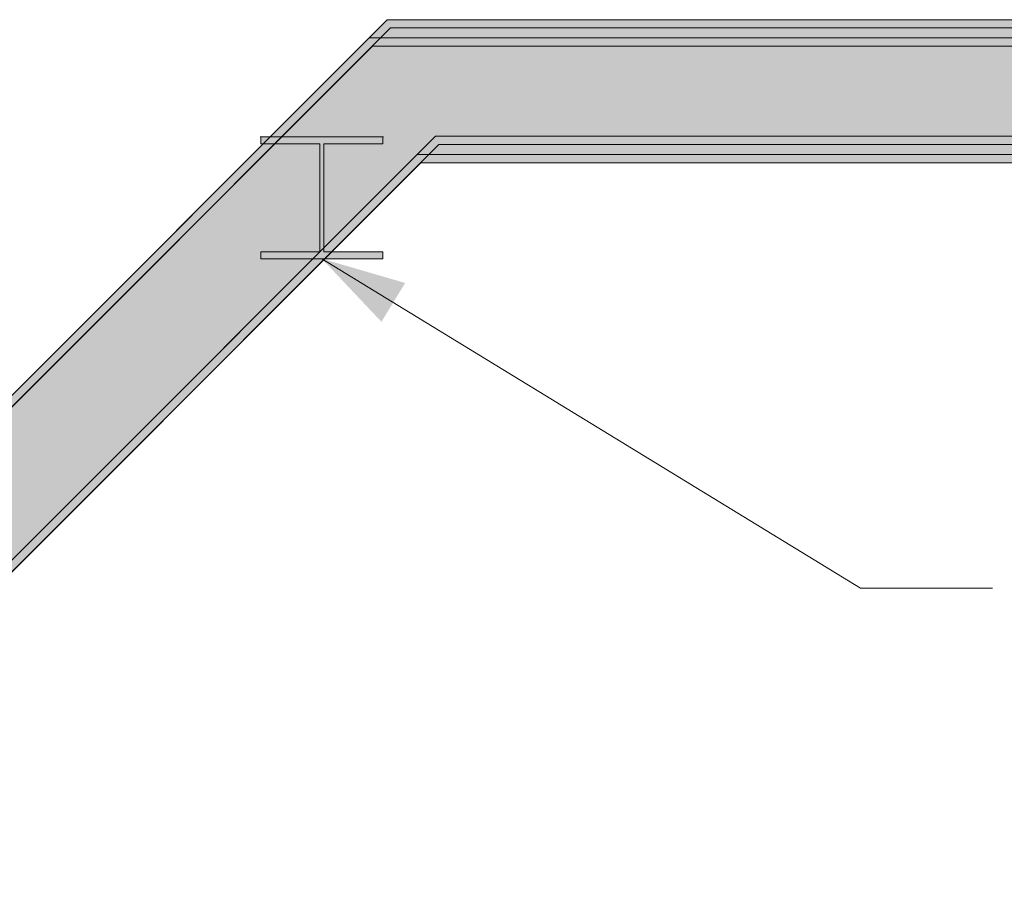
# Model space of a CAD drawing. Header units: millimetres. Extents: x -2200 to 20713, y -2973 to 10107.
# Tile 9 of 33: x 2453 to 4509, y 7696 to 9490. Entities that reach past the tile are written whole.
import ezdxf

# ---------------------------------------------------------------- set-up
doc = ezdxf.new("R2010")
doc.units = ezdxf.units.MM
for name, color, linetype in [('FILL-INK', 7, 'Continuous'), ('FILL-STEEL', 7, 'Continuous'), ('FILL-WHITE', 7, 'Continuous'), ('LINE-CORE', 7, 'Continuous'), ('LINE-INK', 7, 'Continuous')]:
    doc.layers.add(name, color=color, linetype=linetype)

msp = doc.modelspace()

# ---------------------------------------------------------------- hatches: boundary and pattern name
at = {"layer": 'FILL-INK', "true_color": 0x1a1a1f}
h = msp.add_hatch(color=250, dxfattribs=at)
h.dxf.hatch_style = 1
h.paths.add_polyline_path([(3084, 8991.4), (3258.1, 8940.7), (3208.6, 8859.6)])
at = {"layer": 'FILL-STEEL', "true_color": 0x0d2973}
h = msp.add_hatch(color=166, dxfattribs=at)
h.dxf.hatch_style = 1
h.paths.add_polyline_path([(2956.7, 8991.4), (2956.7, 8994.1), (2956.7, 9005.6), (3056.4, 9005.6), (3079.7, 9005.6), (3079.7, 9048.3), (3079.7, 9231.3), (2980, 9231.3), (2956.7, 9231.3), (2956.7, 9234), (2956.7, 9245.5), (3163.2, 9245.5), (3211.3, 9245.5), (3211.3, 9242.8), (3211.3, 9231.3), (3111.6, 9231.3), (3088.3, 9231.3), (3088.3, 9188.6), (3088.3, 9005.6), (3188, 9005.6), (3211.3, 9005.6), (3211.3, 9002.9), (3211.3, 8991.4), (3004.8, 8991.4)])
at = {"layer": 'FILL-WHITE', "true_color": 0xffffff}
h = msp.add_hatch(color=7, dxfattribs=at)
h.dxf.hatch_style = 1
h.paths.add_polyline_path([(3220.7, 9490), (6367.5, 9490), (6367.5, 9490), (6367.5, 9490), (6367.5, 9490), (6367.5, 9472.7), (3227.8, 9472.7), (-34.6, 6210.3), (-34.6, 6234.7)])
h = msp.add_hatch(color=7, dxfattribs=at)
h.dxf.hatch_style = 1
h.paths.add_polyline_path([(3220.7, 9490), (3220.5, 9490), (3220.7, 9490), (3220.7, 9490), (6367.5, 9490), (6367.5, 9472.7), (3227.8, 9472.7), (-34.6, 6210.3), (-34.6, 6234.7)])
h = msp.add_hatch(color=7, dxfattribs=at)
h.dxf.hatch_style = 1
h.paths.add_polyline_path([(3220.7, 9490), (7020, 9490), (7020, 9490), (7020, 9472.7), (3227.8, 9472.7), (-34.6, 6210.3), (-34.6, 6234.7)])
h = msp.add_hatch(color=7, dxfattribs=at)
h.dxf.hatch_style = 1
h.paths.add_polyline_path([(3220.7, 9490), (3220.5, 9490), (3220.7, 9490), (3220.7, 9490), (7020, 9490), (7020, 9472.7), (3227.8, 9472.7), (-34.6, 6210.3), (-34.6, 6234.7)])
h = msp.add_hatch(color=7, dxfattribs=at)
h.dxf.hatch_style = 1
h.paths.add_polyline_path([(3227.8, 9472.7), (6367.5, 9472.7), (6367.5, 9247), (3321.3, 9247), (51.3, 5976.9), (-34.6, 6062.8), (-34.6, 6210.3)])
h = msp.add_hatch(color=7, dxfattribs=at)
h.dxf.hatch_style = 1
h.paths.add_polyline_path([(3227.8, 9472.7), (6367.5, 9472.7), (6367.5, 9247), (3321.3, 9247), (51.3, 5976.9), (-34.6, 6062.8), (-34.6, 6210.3)])
h = msp.add_hatch(color=7, dxfattribs=at)
h.dxf.hatch_style = 1
h.paths.add_polyline_path([(3227.8, 9472.7), (7020, 9472.7), (7020, 9247), (3321.3, 9247), (51.3, 5976.9), (-34.6, 6062.8), (-34.6, 6210.3)])
h = msp.add_hatch(color=7, dxfattribs=at)
h.dxf.hatch_style = 1
h.paths.add_polyline_path([(3227.8, 9472.7), (7020, 9472.7), (7020, 9247), (3321.3, 9247), (51.3, 5976.9), (-34.6, 6062.8), (-34.6, 6210.3)])
h = msp.add_hatch(color=7, dxfattribs=at)
h.dxf.hatch_style = 1
h.paths.add_polyline_path([(3182.7, 9452), (6367.5, 9452), (6367.5, 9452), (6367.5, 9434.7), (3189.8, 9434.7), (-34.6, 6210.3), (-34.6, 6234.7)])
h = msp.add_hatch(color=7, dxfattribs=at)
h.dxf.hatch_style = 1
h.paths.add_polyline_path([(3182.7, 9452), (6367.5, 9452), (6367.5, 9434.7), (3189.8, 9434.7), (-34.6, 6210.3), (-34.6, 6234.7)])
h = msp.add_hatch(color=7, dxfattribs=at)
h.dxf.hatch_style = 1
h.paths.add_polyline_path([(3182.5, 9452), (3182.7, 9452), (3182.7, 9452)])
h = msp.add_hatch(color=7, dxfattribs=at)
h.dxf.hatch_style = 1
h.paths.add_polyline_path([(3189.8, 9434.7), (6367.5, 9434.7), (6367.5, 9209), (3283.3, 9209), (51.3, 5976.9), (-34.6, 6062.8), (-34.6, 6210.3)])
h = msp.add_hatch(color=7, dxfattribs=at)
h.dxf.hatch_style = 1
h.paths.add_polyline_path([(3189.8, 9434.7), (6367.5, 9434.7), (6367.5, 9209), (3283.3, 9209), (51.3, 5976.9), (-34.6, 6062.8), (-34.6, 6210.3)])
h = msp.add_hatch(color=7, dxfattribs=at)
h.dxf.hatch_style = 1
h.paths.add_polyline_path([(51.3, 5976.9), (3321.3, 9247), (6367.5, 9247), (6367.5, 9229.7), (3328.5, 9229.7), (63.5, 5964.7), (51.3, 5976.9)])
h = msp.add_hatch(color=7, dxfattribs=at)
h.dxf.hatch_style = 1
h.paths.add_polyline_path([(51.3, 5976.9), (3321.3, 9247), (3321.2, 9247), (3321.3, 9247), (3321.3, 9247), (6367.5, 9247), (6367.5, 9229.7), (3328.5, 9229.7), (63.5, 5964.7), (51.3, 5976.9)])
h = msp.add_hatch(color=7, dxfattribs=at)
h.dxf.hatch_style = 1
h.paths.add_polyline_path([(51.3, 5976.9), (3321.3, 9247), (7020, 9247), (7020, 9229.7), (3328.5, 9229.7), (63.5, 5964.7), (51.3, 5976.9)])
h = msp.add_hatch(color=7, dxfattribs=at)
h.dxf.hatch_style = 1
h.paths.add_polyline_path([(51.3, 5976.9), (3321.3, 9247), (3321.2, 9247), (3321.3, 9247), (3321.3, 9247), (7020, 9247), (7020, 9229.7), (3328.5, 9229.7), (63.5, 5964.7), (51.3, 5976.9)])
h = msp.add_hatch(color=7, dxfattribs=at)
h.dxf.hatch_style = 1
h.paths.add_polyline_path([(2955.1, 9245.7), (2955.1, 9245.7), (2956.3, 9245.5), (2956.7, 9245.5), (3211.3, 9245.5), (3211.3, 9231.3), (3088.3, 9231.3), (3088.3, 9005.6), (3211.3, 9005.6), (3211.3, 8991.4), (2956.7, 8991.4), (2956.7, 9005.6), (3079.7, 9005.6), (3079.7, 9231.3), (2956.7, 9231.3), (2956.7, 9245.5), (2955.1, 9245.6)])
h = msp.add_hatch(color=7, dxfattribs=at)
h.dxf.hatch_style = 1
h.paths.add_polyline_path([(2955.1, 9245.7), (2955.1, 9245.7), (2956.3, 9245.5), (2956.7, 9245.5), (3211.3, 9245.5), (3211.3, 9231.3), (3088.3, 9231.3), (3088.3, 9005.6), (3211.3, 9005.6), (3211.3, 8991.4), (2956.7, 8991.4), (2956.7, 9005.6), (3079.7, 9005.6), (3079.7, 9231.3), (2956.7, 9231.3), (2956.7, 9245.5), (2955.1, 9245.6)])
h = msp.add_hatch(color=7, dxfattribs=at)
h.dxf.hatch_style = 1
h.paths.add_polyline_path([(2956.7, 9005.6), (3079.7, 9005.6), (3079.7, 9231.3), (2956.7, 9231.3), (2956.7, 9245.5), (3211.3, 9245.5), (3211.3, 9231.3), (3088.3, 9231.3), (3088.3, 9005.6), (3211.3, 9005.6), (3211.3, 8991.4), (2956.7, 8991.4)])
h = msp.add_hatch(color=7, dxfattribs=at)
h.dxf.hatch_style = 1
h.paths.add_polyline_path([(2956.7, 9005.6), (3079.7, 9005.6), (3079.7, 9231.3), (2956.7, 9231.3), (2956.7, 9245.5), (3211.3, 9245.5), (3211.3, 9231.3), (3088.3, 9231.3), (3088.3, 9005.6), (3211.3, 9005.6), (3211.3, 8991.4), (2956.7, 8991.4)])
h = msp.add_hatch(color=7, dxfattribs=at)
h.dxf.hatch_style = 1
h.paths.add_polyline_path([(2956.7, 9005.6), (3079.7, 9005.6), (3079.7, 9231.3), (2956.7, 9231.3), (2956.7, 9245.5), (3211.3, 9245.5), (3211.3, 9231.3), (3088.3, 9231.3), (3088.3, 9005.6), (3211.3, 9005.6), (3211.3, 8991.4), (2956.7, 8991.4)])
h = msp.add_hatch(color=7, dxfattribs=at)
h.dxf.hatch_style = 1
h.paths.add_polyline_path([(3212.9, 9245.7), (3212.9, 9245.7), (3212.9, 9245.6), (3211.3, 9245.5)])
h = msp.add_hatch(color=7, dxfattribs=at)
h.dxf.hatch_style = 1
h.paths.add_polyline_path([(3212.9, 9245.7), (3212.9, 9245.7), (3212.9, 9245.6), (3211.3, 9245.5)])
h = msp.add_hatch(color=7, dxfattribs=at)
h.dxf.hatch_style = 1
h.paths.add_polyline_path([(3212.9, 9245.7), (3212.9, 9245.7), (3212.9, 9245.6), (3211.3, 9245.5)])
h = msp.add_hatch(color=7, dxfattribs=at)
h.dxf.hatch_style = 1
h.paths.add_polyline_path([(51.3, 5976.9), (3283.3, 9209), (6367.5, 9209), (6367.5, 9191.7), (3290.5, 9191.7), (63.5, 5964.7), (51.3, 5976.9)])
h = msp.add_hatch(color=7, dxfattribs=at)
h.dxf.hatch_style = 1
h.paths.add_polyline_path([(51.3, 5976.9), (3283.3, 9209), (3283.2, 9209), (3283.3, 9209), (3283.3, 9209), (6367.5, 9209), (6367.5, 9191.7), (6367.5, 9191.7), (3290.5, 9191.7), (63.5, 5964.7), (51.3, 5976.9)])

# ---------------------------------------------------------------- linework, layer by layer
at = {"layer": 'LINE-CORE', "lineweight": 5}
for points in [[(3220.7, 9490), (6367.5, 9490), (6367.5, 9490), (6367.5, 9490), (6367.5, 9490), (6367.5, 9472.7), (3227.8, 9472.7), (-34.6, 6210.3), (-34.6, 6234.7)], [(3220.7, 9490), (3220.5, 9490), (3220.7, 9490), (3220.7, 9490), (6367.5, 9490), (6367.5, 9472.7), (3227.8, 9472.7), (-34.6, 6210.3), (-34.6, 6234.7)], [(3220.7, 9490), (7020, 9490), (7020, 9490), (7020, 9472.7), (3227.8, 9472.7), (-34.6, 6210.3), (-34.6, 6234.7)], [(3220.7, 9490), (3220.5, 9490), (3220.7, 9490), (3220.7, 9490), (7020, 9490), (7020, 9472.7), (3227.8, 9472.7), (-34.6, 6210.3), (-34.6, 6234.7)], [(3227.8, 9472.7), (6367.5, 9472.7), (6367.5, 9472.7), (6367.5, 9247), (3321.3, 9247), (51.3, 5976.9), (-34.6, 6062.8), (-34.6, 6210.3)], [(3227.8, 9472.7), (6367.5, 9472.7), (6367.5, 9247), (3321.3, 9247), (51.3, 5976.9), (-34.6, 6062.8), (-34.6, 6210.3)], [(3227.8, 9472.7), (7020, 9472.7), (7020, 9247), (3321.3, 9247), (51.3, 5976.9), (-34.6, 6062.8), (-34.6, 6210.3)], [(3227.8, 9472.7), (3227.8, 9472.7), (7020, 9472.7), (7020, 9247), (3321.3, 9247), (51.3, 5976.9), (-34.6, 6062.8), (-34.6, 6210.3)], [(3182.7, 9452), (6367.5, 9452), (6367.5, 9452), (6367.5, 9434.7), (3189.8, 9434.7), (-34.6, 6210.3), (-34.6, 6234.7)], [(3182.7, 9452), (6367.5, 9452), (6367.5, 9434.7), (3189.8, 9434.7), (-34.6, 6210.3), (-34.6, 6234.7)], [(3182.5, 9452), (3182.7, 9452), (3182.7, 9452)], [(3189.8, 9434.7), (3189.8, 9434.7), (6367.5, 9434.7), (6367.5, 9434.7), (6367.5, 9434.7), (6367.5, 9434.7), (6367.5, 9209), (3283.3, 9209), (51.3, 5976.9), (-34.6, 6062.8), (-34.6, 6210.3)], [(3189.8, 9434.7), (3189.8, 9434.7), (6367.5, 9434.7), (6367.5, 9209), (6367.5, 9209), (3283.3, 9209), (51.3, 5976.9), (-34.6, 6062.8), (-34.6, 6210.3)], [(51.3, 5976.9), (3321.3, 9247), (6367.5, 9247), (6367.5, 9229.7), (3328.5, 9229.7), (63.5, 5964.7), (51.3, 5976.9), (51.3, 5976.9)], [(51.3, 5976.9), (3321.3, 9247), (3321.2, 9247), (3321.3, 9247), (3321.3, 9247), (6367.5, 9247), (6367.5, 9229.7), (3328.5, 9229.7), (63.5, 5964.7), (51.3, 5976.9), (51.3, 5976.9)], [(51.3, 5976.9), (3321.3, 9247), (7020, 9247), (7020, 9247), (7020, 9229.7), (3328.5, 9229.7), (63.5, 5964.7), (51.3, 5976.9), (51.3, 5976.9)], [(51.3, 5976.9), (3321.3, 9247), (3321.2, 9247), (3321.3, 9247), (3321.3, 9247), (7020, 9247), (7020, 9229.7), (3328.5, 9229.7), (63.5, 5964.7), (51.3, 5976.9), (51.3, 5976.9)], [(2955.1, 9245.7), (2955.1, 9245.7), (2956.3, 9245.5), (2956.7, 9245.5), (3211.3, 9245.5), (3211.3, 9231.3), (3088.3, 9231.3), (3088.3, 9005.6), (3211.3, 9005.6), (3211.3, 8991.4), (2956.7, 8991.4), (2956.7, 9005.6), (3079.7, 9005.6), (3079.7, 9231.3), (2956.7, 9231.3), (2956.7, 9245.5), (2955.1, 9245.6)], [(2955.1, 9245.7), (2955.1, 9245.7), (2956.3, 9245.5), (2956.7, 9245.5), (3211.3, 9245.5), (3211.3, 9231.3), (3088.3, 9231.3), (3088.3, 9005.6), (3211.3, 9005.6), (3211.3, 8991.4), (2956.7, 8991.4), (2956.7, 9005.6), (3079.7, 9005.6), (3079.7, 9231.3), (2956.7, 9231.3), (2956.7, 9245.5), (2955.1, 9245.6)], [(2956.7, 9005.6), (3079.7, 9005.6), (3079.7, 9231.3), (2956.7, 9231.3), (2956.7, 9245.5), (3211.3, 9245.5), (3211.3, 9245.5), (3211.3, 9231.3), (3088.3, 9231.3), (3088.3, 9005.6), (3211.3, 9005.6), (3211.3, 8991.4), (2956.7, 8991.4)], [(2956.7, 9005.6), (3079.7, 9005.6), (3079.7, 9231.3), (2956.7, 9231.3), (2956.7, 9245.5), (3211.3, 9245.5), (3211.3, 9245.5), (3211.3, 9231.3), (3088.3, 9231.3), (3088.3, 9005.6), (3211.3, 9005.6), (3211.3, 8991.4), (2956.7, 8991.4)], [(2956.7, 9005.6), (3079.7, 9005.6), (3079.7, 9231.3), (2956.7, 9231.3), (2956.7, 9245.5), (3211.3, 9245.5), (3211.3, 9245.5), (3211.3, 9231.3), (3088.3, 9231.3), (3088.3, 9005.6), (3211.3, 9005.6), (3211.3, 8991.4), (2956.7, 8991.4)], [(3212.9, 9245.7), (3212.9, 9245.7), (3212.9, 9245.6), (3211.3, 9245.5)], [(3212.9, 9245.7), (3212.9, 9245.7), (3212.9, 9245.6), (3211.3, 9245.5)], [(3212.9, 9245.7), (3212.9, 9245.7), (3212.9, 9245.6), (3211.3, 9245.5)], [(51.3, 5976.9), (3283.3, 9209), (3283.3, 9209), (3283.3, 9209), (3283.3, 9209), (6367.5, 9209), (6367.5, 9191.7), (3290.5, 9191.7), (63.5, 5964.7), (51.3, 5976.9)], [(51.3, 5976.9), (3283.3, 9209), (3283.2, 9209), (3283.3, 9209), (3283.3, 9209), (6367.5, 9209), (6367.5, 9191.7), (6367.5, 9191.7), (3290.5, 9191.7), (63.5, 5964.7), (51.3, 5976.9)]]:
    msp.add_lwpolyline(points, close=True, dxfattribs=at)
at = {"layer": 'LINE-INK', "lineweight": 5}
for p, q in [((3084, 8991.4), (4209, 8303.9)), ((4209, 8303.9), (4484, 8303.9))]:
    msp.add_line(p, q, dxfattribs=at)
msp.add_lwpolyline([(2956.7, 8991.4), (2956.7, 8994.1), (2956.7, 9005.6), (3056.4, 9005.6), (3079.7, 9005.6), (3079.7, 9048.3), (3079.7, 9231.3), (2980, 9231.3), (2956.7, 9231.3), (2956.7, 9234), (2956.7, 9245.5), (3163.2, 9245.5), (3211.3, 9245.5), (3211.3, 9242.8), (3211.3, 9231.3), (3111.6, 9231.3), (3088.3, 9231.3), (3088.3, 9188.6), (3088.3, 9005.6), (3188, 9005.6), (3211.3, 9005.6), (3211.3, 9002.9), (3211.3, 8991.4), (3004.8, 8991.4)], close=True, dxfattribs=at)

doc.saveas('drawing.dxf')
